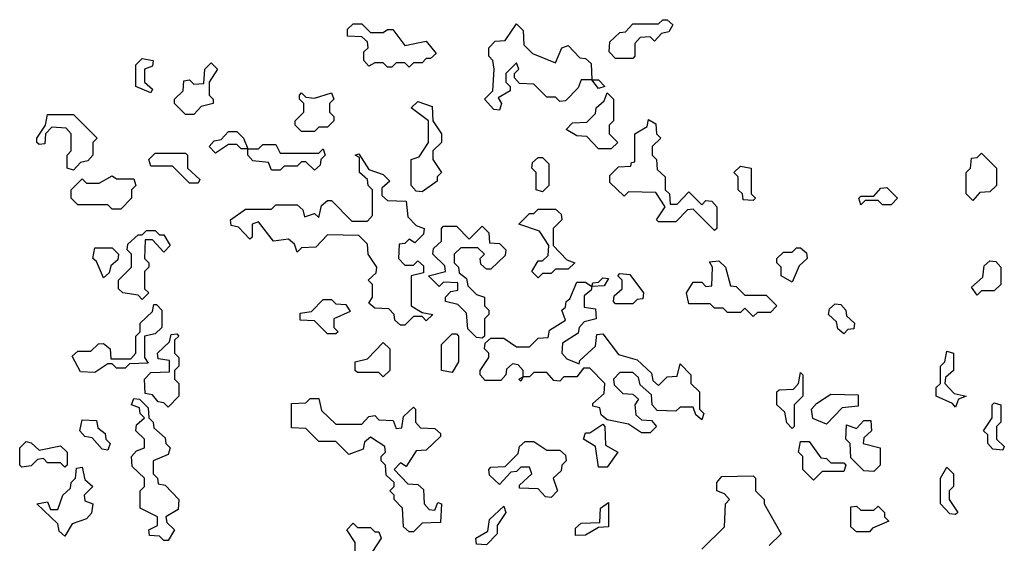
# Model space of a CAD drawing. Extents: x 2494118 to 2687960, y 757339 to 915227.
# Tile 115 of 256: x 2632570 to 2634858, y 765693 to 766910. Entities that reach past the tile are written whole.
import ezdxf

# ---------------------------------------------------------------- set-up
doc = ezdxf.new("R2010")
doc.units = 0

msp = doc.modelspace()

# ---------------------------------------------------------------- linework, layer by layer
at = {"layer": '0CON20XD'}
for points in [[(2633475, 766800), (2633465, 766810), (2633445, 766810), (2633435, 766800), (2633425, 766800), (2633415, 766810), (2633395, 766810), (2633381.7, 766801.7), (2633370, 766815), (2633370, 766835), (2633380, 766845), (2633378.3, 766858.3), (2633365, 766870), (2633331.7, 766871.7), (2633331.7, 766888.3), (2633345, 766900), (2633365, 766900), (2633385, 766880), (2633415, 766880), (2633425, 766887.5), (2633437, 766887), (2633465, 766850), (2633515, 766860), (2633538.3, 766831.7), (2633525, 766820), (2633515, 766820), (2633505, 766810), (2633485, 766810), (2633475, 766800)], [(2633685, 766700), (2633671.7, 766701.7), (2633650, 766725), (2633670, 766745), (2633672.5, 766795), (2633670, 766815), (2633660, 766825), (2633660, 766845), (2633675, 766860), (2633698.3, 766861.7), (2633725, 766900), (2633740, 766885), (2633741.7, 766851.7), (2633761.7, 766831.7), (2633815, 766810), (2633830, 766845), (2633845, 766850), (2633871.7, 766821.7), (2633885, 766820), (2633898.3, 766808.3), (2633900, 766770), (2633915, 766770), (2633930, 766755), (2633915, 766750), (2633900, 766770), (2633875, 766770), (2633868.3, 766751.7), (2633838.3, 766721.7), (2633825, 766720), (2633815, 766730), (2633795, 766730), (2633765, 766760), (2633731.7, 766761.7), (2633720, 766775), (2633720, 766785), (2633730, 766795), (2633725, 766810), (2633700, 766785), (2633700, 766765), (2633710, 766755), (2633710, 766745), (2633681.7, 766728.3), (2633690, 766715), (2633685, 766700)], [(2633995, 766820), (2633955, 766820), (2633940, 766835), (2633941.7, 766858.3), (2633965, 766880), (2633978.3, 766881.7), (2633995, 766900), (2634055, 766900), (2634065, 766910), (2634075, 766910), (2634088.3, 766898.3), (2634078.3, 766881.7), (2634061.7, 766878.3), (2634045, 766860), (2634035, 766870), (2634011.7, 766868.3), (2634000, 766855), (2634000, 766825), (2633995, 766820)], [(2632875, 766740), (2632840, 766755), (2632840, 766805), (2632855, 766820), (2632880, 766815), (2632878.3, 766801.7), (2632860, 766795), (2632860, 766765), (2632878.3, 766748.3), (2632875, 766740)], [(2632975, 766690), (2632955, 766690), (2632930, 766715), (2632930, 766725), (2632950, 766745), (2632951.7, 766768.3), (2632965, 766770), (2632975, 766760), (2632998.3, 766761.7), (2633000, 766795), (2633015, 766810), (2633030, 766795), (2633010, 766765), (2633010, 766735), (2633020, 766725), (2633020, 766715), (2632991.7, 766708.3), (2632975, 766690)], [(2633255, 766650), (2633225, 766650), (2633210, 766665), (2633210, 766675), (2633230, 766695), (2633230, 766715), (2633220, 766725), (2633220, 766735), (2633225, 766740), (2633235, 766730), (2633255, 766727.5), (2633295, 766740), (2633300, 766725), (2633290, 766715), (2633290, 766695), (2633300, 766685), (2633300, 766675), (2633285, 766660), (2633265, 766660), (2633255, 766650)], [(2633945, 766610), (2633915, 766610), (2633888.3, 766638.3), (2633865, 766640), (2633840, 766655), (2633855, 766670), (2633888.3, 766671.7), (2633908.3, 766691.7), (2633910, 766705), (2633928.3, 766721.7), (2633935, 766740), (2633950, 766725), (2633950, 766675), (2633940, 766665), (2633940, 766645), (2633960, 766625), (2633945, 766610)], [(2633505, 766510), (2633491.7, 766511.7), (2633480, 766525), (2633480, 766585), (2633498.3, 766591.7), (2633520, 766625), (2633520, 766675), (2633480, 766705), (2633495, 766720), (2633528.3, 766708.3), (2633530, 766675), (2633550, 766645), (2633550, 766625), (2633530, 766605), (2633530, 766585), (2633550, 766555), (2633540, 766545), (2633540, 766535), (2633505, 766510)], [(2632695, 766560), (2632680, 766565), (2632680, 766595), (2632690, 766605), (2632690, 766645), (2632678.3, 766658.3), (2632645, 766660), (2632630, 766645), (2632628.3, 766621.7), (2632615, 766620), (2632610, 766625), (2632610, 766635), (2632630, 766665), (2632635, 766690), (2632695, 766690), (2632750, 766635), (2632740, 766625), (2632740, 766595), (2632728.3, 766581.7), (2632711.7, 766578.3), (2632695, 766560)], [(2634185, 766420), (2634135, 766470), (2634121.7, 766468.3), (2634095, 766440), (2634055, 766440), (2634050, 766445), (2634070, 766475), (2634048.3, 766508.3), (2633985, 766510), (2633975, 766500), (2633941.7, 766531.7), (2633941.7, 766548.3), (2633961.7, 766568.3), (2633990, 766570), (2633991.7, 766578.3), (2634000, 766580), (2634000, 766645), (2634028.3, 766661.7), (2634031.7, 766678.3), (2634048.3, 766668.3), (2634050, 766645), (2634060, 766635), (2634040, 766615), (2634040, 766595), (2634050, 766585), (2634051.7, 766561.7), (2634070, 766545), (2634070, 766515), (2634080, 766505), (2634081.7, 766481.7), (2634098.3, 766481.7), (2634125, 766510), (2634155, 766480), (2634165, 766490), (2634178.3, 766488.3), (2634190, 766475), (2634190, 766425), (2634185, 766420)], [(2633255, 766560), (2633235, 766580), (2633225, 766580), (2633215, 766570), (2633185, 766570), (2633175, 766560), (2633155, 766560), (2633148.3, 766578.3), (2633111.7, 766581.7), (2633100, 766595), (2633100, 766610), (2633085, 766610), (2633075, 766620), (2633055, 766620), (2633025, 766600), (2633010, 766615), (2633021.7, 766628.3), (2633038.3, 766631.7), (2633055, 766650), (2633075, 766650), (2633090, 766635), (2633100, 766610), (2633125, 766610), (2633135, 766620), (2633165, 766620), (2633175, 766600), (2633265, 766600), (2633275, 766610), (2633280, 766595), (2633270, 766585), (2633268.3, 766571.7), (2633255, 766560)], [(2632985, 766530), (2632965, 766530), (2632925, 766570), (2632875, 766570), (2632870, 766585), (2632885, 766600), (2632955, 766600), (2632960, 766595), (2632960, 766565), (2632988.3, 766538.3), (2632985, 766530)], [(2633465, 766200), (2633455, 766200), (2633441.7, 766211.7), (2633440, 766225), (2633428.3, 766238.3), (2633395, 766240), (2633381.7, 766251.7), (2633390, 766265), (2633390, 766295), (2633380, 766305), (2633398.3, 766321.7), (2633400, 766335), (2633380, 766365), (2633378.3, 766388.3), (2633358.3, 766408.3), (2633285, 766410), (2633258.3, 766381.7), (2633225, 766380), (2633215, 766370), (2633208.3, 766388.3), (2633195, 766400), (2633160, 766395), (2633125, 766440), (2633110, 766435), (2633110, 766405), (2633105, 766400), (2633078.3, 766428.3), (2633061.7, 766431.7), (2633060, 766445), (2633095, 766470), (2633155, 766470), (2633165, 766480), (2633215, 766480), (2633228.3, 766468.3), (2633231.7, 766451.7), (2633255, 766460), (2633265, 766450), (2633271.7, 766478.3), (2633285, 766490), (2633295, 766490), (2633341.7, 766441.7), (2633378.3, 766441.7), (2633390, 766455), (2633390, 766515), (2633380, 766525), (2633378.3, 766538.3), (2633360, 766555), (2633360, 766590), (2633350, 766595), (2633358.3, 766598.3), (2633381.7, 766561.7), (2633415, 766550), (2633430, 766535), (2633411.7, 766518.3), (2633411.7, 766501.7), (2633425, 766490), (2633468.3, 766488.3), (2633471.7, 766451.7), (2633491.7, 766431.7), (2633510, 766425), (2633508.3, 766411.7), (2633488.3, 766391.7), (2633475, 766400), (2633465, 766390), (2633451.7, 766388.3), (2633450, 766355), (2633465, 766340), (2633485, 766340), (2633495, 766350), (2633508.3, 766338.3), (2633508.3, 766321.7), (2633480, 766315), (2633480, 766245), (2633505, 766230), (2633530, 766225), (2633515, 766210), (2633505, 766220), (2633485, 766220), (2633465, 766200)], [(2634785, 766490), (2634770, 766505), (2634770, 766555), (2634780, 766565), (2634781.7, 766588.3), (2634795, 766590), (2634805, 766600), (2634840, 766565), (2634840, 766525), (2634825, 766510), (2634801.7, 766508.3), (2634785, 766490)], [(2633785, 766510), (2633770, 766515), (2633770, 766555), (2633760, 766565), (2633761.7, 766578.3), (2633775, 766590), (2633785, 766590), (2633800, 766575), (2633800, 766525), (2633785, 766510)], [(2634275, 766490), (2634251.7, 766491.7), (2634250, 766505), (2634240, 766515), (2634240, 766545), (2634230, 766555), (2634245, 766570), (2634270, 766565), (2634270, 766505), (2634280, 766495), (2634275, 766490)], [(2632805, 766470), (2632785, 766470), (2632775, 766480), (2632705, 766480), (2632690, 766495), (2632690, 766515), (2632715, 766540), (2632725, 766530), (2632755, 766530), (2632785, 766547.5), (2632795, 766540), (2632835, 766540), (2632840, 766525), (2632830, 766515), (2632830, 766495), (2632805, 766470)], [(2634595, 766480), (2634575, 766480), (2634565, 766490), (2634535, 766490), (2634525, 766480), (2634520, 766495), (2634525, 766500), (2634555, 766500), (2634571.7, 766518.3), (2634585, 766520), (2634610, 766495), (2634595, 766480)], [(2633775, 766310), (2633760, 766325), (2633775, 766350), (2633785, 766350), (2633798.3, 766361.7), (2633800, 766385), (2633778.3, 766418.3), (2633730, 766435), (2633755, 766460), (2633765, 766460), (2633775, 766470), (2633815, 766470), (2633828.3, 766458.3), (2633830, 766445), (2633810, 766425), (2633810, 766385), (2633841.7, 766351.7), (2633860, 766345), (2633845, 766330), (2633815, 766330), (2633805, 766320), (2633785, 766320), (2633775, 766310)], [(2632855, 766260), (2632845, 766270), (2632810, 766275), (2632800, 766285), (2632800, 766305), (2632830, 766335), (2632830, 766365), (2632820, 766375), (2632821.7, 766388.3), (2632845, 766410), (2632855, 766410), (2632865, 766420), (2632885, 766420), (2632895, 766410), (2632905, 766410), (2632920, 766385), (2632905, 766370), (2632878.3, 766398.3), (2632861.7, 766398.3), (2632860, 766355), (2632870, 766345), (2632870, 766335), (2632860, 766325), (2632860, 766285), (2632870, 766275), (2632855, 766260)], [(2633645, 766170), (2633631.7, 766171.7), (2633611.7, 766191.7), (2633608.3, 766228.3), (2633588.3, 766248.3), (2633560, 766255), (2633560, 766265), (2633571.7, 766278.3), (2633588.3, 766281.7), (2633588.3, 766298.3), (2633555, 766300), (2633545, 766290), (2633520, 766315), (2633560, 766325), (2633558.3, 766338.3), (2633530, 766365), (2633531.7, 766378.3), (2633550, 766395), (2633550, 766425), (2633555, 766430), (2633585, 766430), (2633615, 766400), (2633645, 766430), (2633660, 766415), (2633661.7, 766391.7), (2633685, 766390), (2633700, 766375), (2633698.3, 766361.7), (2633665, 766330), (2633655, 766330), (2633641.7, 766341.7), (2633640, 766355), (2633650, 766365), (2633635, 766380), (2633595, 766380), (2633580, 766365), (2633580, 766345), (2633590, 766335), (2633591.7, 766321.7), (2633608.3, 766308.3), (2633611.7, 766291.7), (2633631.7, 766271.7), (2633650, 766265), (2633650, 766245), (2633660, 766235), (2633660, 766225), (2633650, 766215), (2633650, 766175), (2633645, 766170)], [(2632765, 766310), (2632748.3, 766348.3), (2632740, 766355), (2632745, 766380), (2632785, 766380), (2632800, 766365), (2632798.3, 766351.7), (2632781.7, 766338.3), (2632778.3, 766321.7), (2632765, 766310)], [(2634365, 766300), (2634340, 766315), (2634340, 766335), (2634330, 766345), (2634330, 766355), (2634345, 766370), (2634365, 766370), (2634375, 766380), (2634385, 766380), (2634398.3, 766368.3), (2634400, 766355), (2634381.7, 766338.3), (2634365, 766300)], [(2634275, 766220), (2634255, 766240), (2634245, 766230), (2634215, 766230), (2634205, 766240), (2634185, 766240), (2634175, 766250), (2634125, 766250), (2634120, 766275), (2634135, 766300), (2634155, 766300), (2634165, 766290), (2634178.3, 766291.7), (2634180, 766335), (2634173, 766347), (2634195, 766350), (2634210, 766335), (2634221.7, 766291.7), (2634235, 766290), (2634255, 766270), (2634305, 766270), (2634330, 766245), (2634315, 766230), (2634285, 766230), (2634275, 766220)], [(2634795, 766270), (2634781.7, 766288.3), (2634808.3, 766311.7), (2634811.7, 766338.3), (2634825, 766350), (2634838.3, 766348.3), (2634850, 766335), (2634850, 766295), (2634835, 766280), (2634805, 766280), (2634795, 766270)], [(2633995, 766250), (2633955, 766250), (2633950, 766255), (2633951.7, 766268.3), (2633970, 766285), (2633970, 766305), (2633960, 766315), (2633965, 766320), (2633988.3, 766318.3), (2634020, 766275), (2634018.3, 766261.7), (2634005, 766260), (2633995, 766250)], [(2634035, 765950), (2634015, 765950), (2633985, 765970), (2633935, 765980), (2633921.7, 765991.7), (2633918.3, 766008.3), (2633901.7, 766011.7), (2633901.7, 766018.3), (2633928.3, 766041.7), (2633930, 766065), (2633895, 766100), (2633880, 766100), (2633865, 766080), (2633835, 766080), (2633825, 766070), (2633811.7, 766071.7), (2633795, 766090), (2633765, 766090), (2633755, 766080), (2633740, 766080), (2633735, 766070), (2633730, 766075), (2633740, 766080), (2633740, 766095), (2633728.3, 766108.3), (2633715, 766110), (2633701.7, 766098.3), (2633700, 766085), (2633688.3, 766071.7), (2633651.7, 766071.7), (2633640, 766085), (2633640, 766095), (2633660, 766125), (2633660, 766135), (2633650, 766145), (2633651.7, 766158.3), (2633665, 766170), (2633695, 766170), (2633725, 766150), (2633755, 766150), (2633775, 766170), (2633798.3, 766171.7), (2633801.7, 766188.3), (2633838.3, 766211.7), (2633830, 766235), (2633838.3, 766241.7), (2633840, 766255), (2633848.3, 766261.7), (2633865, 766300), (2633885, 766300), (2633900, 766290), (2633901.7, 766298.3), (2633915, 766300), (2633925, 766310), (2633938.3, 766308.3), (2633928.3, 766291.7), (2633900, 766290), (2633898.3, 766281.7), (2633881.7, 766268.3), (2633881.7, 766241.7), (2633908.3, 766238.3), (2633910, 766215), (2633881.7, 766208.3), (2633870, 766195), (2633868.3, 766181.7), (2633831.7, 766158.3), (2633830, 766135), (2633841.7, 766121.7), (2633870, 766110), (2633871.7, 766118.3), (2633908.3, 766151.7), (2633911.7, 766178.3), (2633925, 766180), (2633961.7, 766131.7), (2634005, 766120), (2634038.3, 766088.3), (2634041.7, 766071.7), (2634055, 766060), (2634075, 766080), (2634098.3, 766081.7), (2634105, 766110), (2634130, 766085), (2634130, 766065), (2634150, 766045), (2634150, 766005), (2634160, 765995), (2634155, 765980), (2634141.7, 765991.7), (2634135, 766010), (2634105, 766010), (2634095, 766000), (2634051.7, 766001.7), (2634040, 766015), (2634038.3, 766038.3), (2634011.7, 766061.7), (2634008.3, 766078.3), (2633995, 766090), (2633965, 766090), (2633950, 766075), (2633951.7, 766061.7), (2633971.7, 766041.7), (2633995, 766040), (2634008.3, 766028.3), (2634000, 766015), (2634001.7, 765991.7), (2634015, 765980), (2634038.3, 765978.3), (2634050, 765965), (2634035, 765950)], [(2632745, 766090), (2632711.7, 766091.7), (2632691.7, 766128.3), (2632705, 766140), (2632735, 766140), (2632753, 766157), (2632765, 766157.5), (2632780, 766145), (2632781.7, 766121.7), (2632828.3, 766121.7), (2632840, 766135), (2632840, 766175), (2632850, 766185), (2632850, 766205), (2632878.3, 766231.7), (2632881.7, 766248.3), (2632888.3, 766248.3), (2632900, 766235), (2632900, 766195), (2632885, 766180), (2632860, 766175), (2632860, 766125), (2632868.3, 766111.7), (2632825, 766110), (2632815, 766100), (2632795, 766100), (2632785, 766110), (2632775, 766110), (2632745, 766090)], [(2633305, 766180), (2633285, 766180), (2633255, 766210), (2633221.7, 766211.7), (2633221.7, 766228.3), (2633248.3, 766231.7), (2633275, 766260), (2633295, 766260), (2633305, 766250), (2633328.3, 766248.3), (2633338.3, 766231.7), (2633300, 766215), (2633300, 766195), (2633310, 766185), (2633305, 766180)], [(2634485, 766180), (2634471.7, 766191.7), (2634468.3, 766208.3), (2634450, 766225), (2634451.7, 766238.3), (2634465, 766250), (2634478.3, 766248.3), (2634490, 766235), (2634491.7, 766221.7), (2634510, 766205), (2634508.3, 766191.7), (2634495, 766190), (2634485, 766180)], [(2632915, 766010), (2632905, 766020), (2632891.7, 766021.7), (2632878.3, 766038.3), (2632861.7, 766041.7), (2632860, 766075), (2632875, 766090), (2632918.3, 766091.7), (2632918.3, 766118.3), (2632891.7, 766121.7), (2632890, 766135), (2632918.3, 766161.7), (2632921.7, 766178.3), (2632935, 766180), (2632940, 766175), (2632930, 766165), (2632930, 766135), (2632940, 766125), (2632940, 766105), (2632930, 766095), (2632930, 766075), (2632940, 766065), (2632940, 766035), (2632915, 766010)], [(2633575, 766090), (2633550, 766095), (2633550, 766155), (2633575, 766180), (2633585, 766180), (2633590, 766175), (2633590, 766115), (2633575, 766090)], [(2633415, 766080), (2633405, 766090), (2633355, 766090), (2633350, 766095), (2633350, 766115), (2633378.3, 766121.7), (2633415, 766160), (2633430, 766145), (2633430, 766095), (2633415, 766080)], [(2634745, 766010), (2634738.3, 766018.3), (2634700, 766035), (2634700, 766055), (2634710, 766065), (2634710, 766105), (2634720, 766115), (2634725, 766140), (2634740, 766135), (2634740, 766095), (2634721.7, 766078.3), (2634720, 766065), (2634741.7, 766041.7), (2634770, 766035), (2634751.7, 766028.3), (2634745, 766010)], [(2634365, 765960), (2634353, 765973), (2634348.3, 765998.3), (2634330, 766015), (2634330, 766045), (2634335, 766050), (2634368.3, 766051.7), (2634380, 766065), (2634385, 766090), (2634390, 766085), (2634390, 766035), (2634370, 766015), (2634370, 765965), (2634365, 765960)], [(2632915, 765700), (2632905, 765700), (2632895, 765710), (2632871.7, 765711.7), (2632870, 765725), (2632890, 765735), (2632890, 765755), (2632850, 765775), (2632850, 765815), (2632860, 765825), (2632860, 765845), (2632831.7, 765871.7), (2632830, 765895), (2632841.7, 765908.3), (2632860, 765915), (2632860, 765935), (2632840, 765955), (2632841.7, 765968.3), (2632860, 765985), (2632850, 765995), (2632848.3, 766008.3), (2632830, 766015), (2632835, 766030), (2632848.3, 766028.3), (2632868.3, 766008.3), (2632870, 765985), (2632880, 765975), (2632881.7, 765961.7), (2632908.3, 765938.3), (2632910, 765925), (2632920, 765915), (2632915, 765900), (2632880, 765885), (2632880, 765855), (2632890, 765845), (2632891.7, 765831.7), (2632908.3, 765828.3), (2632940, 765795), (2632938.3, 765771.7), (2632910, 765755), (2632911.7, 765741.7), (2632930, 765725), (2632915, 765700)], [(2633485, 765720), (2633475, 765720), (2633461.7, 765731.7), (2633460, 765775), (2633440, 765795), (2633440, 765805), (2633430, 765815), (2633440, 765825), (2633440, 765835), (2633421.7, 765851.7), (2633420, 765875), (2633410, 765885), (2633410, 765895), (2633420, 765905), (2633418.3, 765918.3), (2633385, 765940), (2633371.7, 765928.3), (2633368.3, 765911.7), (2633335, 765900), (2633305, 765930), (2633265, 765930), (2633235, 765960), (2633201.7, 765961.7), (2633201.7, 766018.3), (2633235, 766020), (2633245, 766030), (2633265, 766030), (2633271.7, 766001.7), (2633305, 765970), (2633365, 765970), (2633381.7, 765988.3), (2633395, 765990), (2633405, 765980), (2633438.3, 765978.3), (2633445, 765960), (2633458.3, 765961.7), (2633461.7, 765988.3), (2633485, 766010), (2633490, 766005), (2633490, 765975), (2633501.7, 765961.7), (2633535, 765960), (2633548.3, 765948.3), (2633548.3, 765941.7), (2633515, 765910), (2633491.7, 765908.3), (2633468.3, 765871.7), (2633455, 765880), (2633440, 765865), (2633471.7, 765831.7), (2633495, 765830), (2633508.3, 765818.3), (2633510, 765785), (2633521.7, 765771.7), (2633535, 765770), (2633541.7, 765788.3), (2633550, 765785), (2633548.3, 765741.7), (2633505, 765740), (2633485, 765720)], [(2634445, 765970), (2634413, 765983), (2634410, 766005), (2634421.7, 766018.3), (2634455, 766040), (2634518.3, 766038.3), (2634518.3, 766011.7), (2634481.7, 766008.3), (2634445, 765970)], [(2634855, 765910), (2634831.7, 765911.7), (2634820, 765925), (2634820, 765945), (2634810, 765955), (2634830, 765985), (2634830, 766015), (2634835, 766020), (2634850, 766015), (2634850, 765975), (2634840, 765965), (2634840, 765935), (2634858.3, 765918.3), (2634855, 765910)], [(2632775, 765910), (2632761.7, 765911.7), (2632738.3, 765938.3), (2632721.7, 765941.7), (2632710, 765955), (2632715, 765980), (2632748.3, 765978.3), (2632751.7, 765961.7), (2632768.3, 765948.3), (2632770, 765935), (2632780, 765925), (2632775, 765910)], [(2634555, 765860), (2634531.7, 765861.7), (2634501.7, 765891.7), (2634500, 765925), (2634490, 765935), (2634491.7, 765968.3), (2634515, 765960), (2634531.7, 765978.3), (2634548.3, 765978.3), (2634550, 765955), (2634531.7, 765938.3), (2634530, 765925), (2634570, 765915), (2634570, 765875), (2634555, 765860)], [(2633935, 765870), (2633915, 765870), (2633908.3, 765918.3), (2633880, 765935), (2633885, 765950), (2633895, 765950), (2633925, 765970), (2633930, 765965), (2633931.7, 765921.7), (2633960, 765905), (2633935, 765870)], [(2632675, 765870), (2632665, 765880), (2632635, 765880), (2632625, 765890), (2632611.7, 765888.3), (2632597, 765873), (2632575, 765870), (2632570, 765875), (2632570, 765915), (2632585, 765930), (2632597, 765927), (2632615, 765910), (2632665, 765920), (2632680, 765905), (2632680, 765875), (2632675, 765870)], [(2633805, 765800), (2633791.7, 765801.7), (2633775, 765820), (2633731.7, 765821.7), (2633731.7, 765828.3), (2633760, 765855), (2633755, 765870), (2633735, 765870), (2633725, 765860), (2633711.7, 765858.3), (2633685, 765830), (2633661.7, 765851.7), (2633660, 765865), (2633665, 765870), (2633698.3, 765871.7), (2633728.3, 765901.7), (2633731.7, 765918.3), (2633745, 765930), (2633765, 765930), (2633795, 765910), (2633825, 765910), (2633838.3, 765898.3), (2633840, 765885), (2633830, 765875), (2633828.3, 765861.7), (2633810, 765845), (2633820, 765815), (2633805, 765800)], [(2634415, 765840), (2634390, 765865), (2634390, 765895), (2634380, 765905), (2634385, 765930), (2634405, 765930), (2634431.7, 765891.7), (2634445, 765890), (2634455, 765880), (2634485, 765880), (2634490, 765875), (2634485, 765860), (2634435, 765860), (2634415, 765840)], [(2632675, 765710), (2632661.7, 765721.7), (2632658.3, 765738.3), (2632610, 765785), (2632635, 765790), (2632641.7, 765771.7), (2632658.3, 765771.7), (2632670, 765805), (2632688.3, 765821.7), (2632690, 765835), (2632700, 765845), (2632701.7, 765868.3), (2632715, 765870), (2632721.7, 765841.7), (2632740, 765825), (2632720, 765805), (2632721.7, 765791.7), (2632740, 765785), (2632737, 765763), (2632725, 765750), (2632691.7, 765738.3), (2632675, 765710)], [(2634745, 765760), (2634731.7, 765761.7), (2634710, 765785), (2634710, 765845), (2634725, 765870), (2634740, 765855), (2634740, 765825), (2634730, 765815), (2634730, 765795), (2634750, 765765), (2634745, 765760)], [(2634155, 765680), (2634208.3, 765731.7), (2634210, 765785), (2634220, 765795), (2634208.3, 765808.3), (2634190, 765815), (2634190, 765835), (2634201.7, 765848.3), (2634275, 765850), (2634280, 765845), (2634280, 765815), (2634300, 765795), (2634300, 765785), (2634340, 765715), (2634311.7, 765688.3)], [(2633655, 765690), (2633631.7, 765691.7), (2633630, 765705), (2633658.3, 765721.7), (2633661.7, 765748.3), (2633695, 765780), (2633700, 765765), (2633680, 765735), (2633680, 765715), (2633655, 765690)], [(2633861.7, 765711.7), (2633861.7, 765728.3), (2633875, 765740), (2633918.3, 765741.7), (2633920, 765775), (2633938.3, 765788.3), (2633938.3, 765731.7), (2633915, 765730), (2633885, 765712.5), (2633861.7, 765711.7)], [(2634545, 765720), (2634515, 765720), (2634501.7, 765731.7), (2634501.7, 765778.3), (2634515, 765780), (2634525, 765770), (2634555, 765770), (2634565, 765780), (2634580, 765765), (2634580, 765755), (2634590, 765745), (2634551.7, 765728.3), (2634545, 765720)], [(2633350, 765675), (2633350, 765695), (2633330, 765725), (2633345, 765740), (2633355, 765730), (2633385, 765730), (2633395, 765720), (2633405, 765720), (2633410, 765705), (2633388.3, 765671.7)]]:
    msp.add_lwpolyline(points, dxfattribs=at)

doc.saveas('drawing.dxf')
